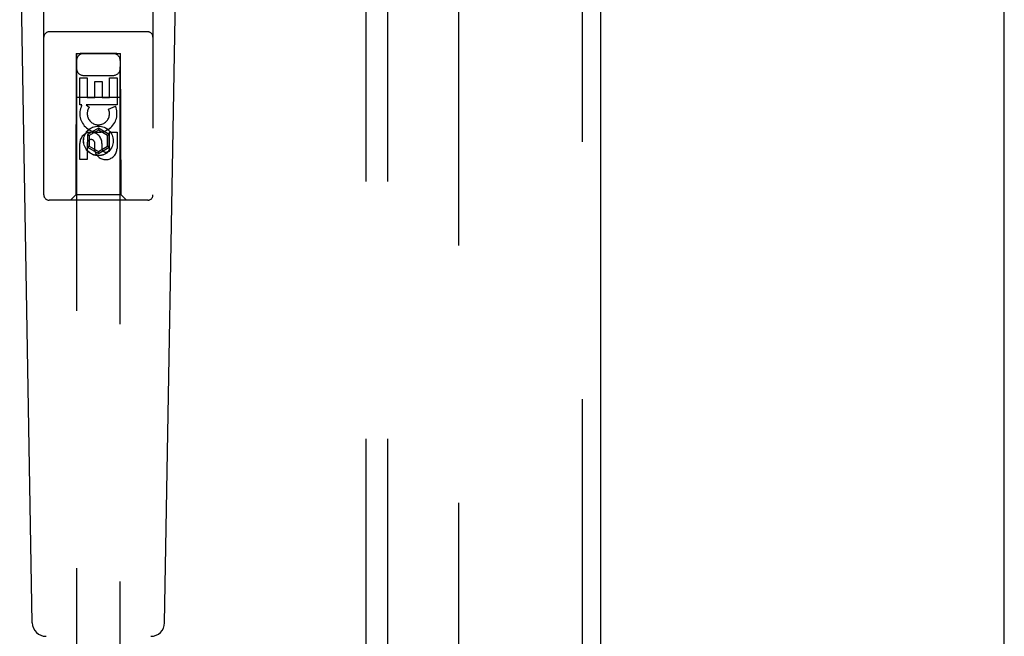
# Model space of a CAD drawing. Header units: inches. Extents: x 0 to 268, y 0 to 174.
# Tile 65 of 88: x 126.27 to 131.91, y 82.9 to 86.43. Entities that reach past the tile are written whole.
import ezdxf

# ---------------------------------------------------------------- set-up
doc = ezdxf.new("R2010")
doc.units = ezdxf.units.IN
doc.header["$LTSCALE"] = 14.749625
doc.header["$MEASUREMENT"] = 0
doc.linetypes.add('HIDDEN', pattern=[0.2, 0.1, -0.1])
doc.layers.get('0').update_dxf_attribs({"linetype": 'CONTINUOUS'})
for name, color, linetype in [('DEFAULT_2', 8, 'HIDDEN'), ('RIGHTHAND_DOOR_ASSEMBLY', 7, 'CONTINUOUS'), ('SUBPANEL', 7, 'CONTINUOUS')]:
    doc.layers.add(name, color=color, linetype=linetype)

msp = doc.modelspace()

# ---------------------------------------------------------------- linework, layer by layer
at = {"color": 3, "linetype": 'Continuous'}
msp.add_line((131.9083, 48.5112), (131.9083, 128.3032), dxfattribs=at)
at = {"layer": 'DEFAULT_2', "color": 8, "linetype": 'HIDDEN'}
msp.add_line((128.7833, 124.9592), (128.7833, 51.8552), dxfattribs=at)
at = {"layer": 'RIGHTHAND_DOOR_ASSEMBLY', "color": 8, "linetype": 'HIDDEN'}
for p, q in [((129.4918, 125.5532), (129.4918, 51.2612)), ((126.4083, 85.4247), (126.4083, 87.2822)), ((127.0333, 87.2822), (127.0333, 85.4247)), ((127.0033, 86.3597), (126.4383, 86.3597)), ((126.5943, 86.2347), (126.5908, 85.4247)), ((126.5943, 86.2347), (126.8473, 86.2347)), ((126.5958, 86.2363), (126.5958, 52.2347)), ((126.5967, 86.2363), (126.5982, 86.2364)), ((126.5982, 86.2364), (126.6031, 86.2364)), ((126.6158, 86.2333), (126.6017, 86.2333)), ((126.6031, 86.2364), (126.6158, 86.2364)), ((126.8258, 86.2364), (126.6158, 86.2364)), ((126.8385, 86.2333), (126.6158, 86.2333)), ((126.8258, 86.2364), (126.8399, 86.2364)), ((126.8434, 86.2333), (126.8385, 86.2333)), ((126.8449, 86.2333), (126.8434, 86.2333)), ((126.8458, 52.2347), (126.8458, 86.2363)), ((126.8508, 85.4247), (126.8473, 86.2347)), ((126.6142, 86.0968), (126.6567, 86.0968)), ((126.6142, 85.9407), (126.6142, 86.0968)), ((126.6358, 86.1097), (126.8058, 86.1097)), ((126.6567, 86.0968), (126.6567, 85.9833)), ((126.785, 86.0968), (126.8274, 86.0968)), ((126.785, 85.9833), (126.785, 86.0968)), ((126.8274, 86.0968), (126.8274, 85.9407)), ((126.7001, 86.0755), (126.7426, 86.0755)), ((126.7001, 85.9833), (126.7001, 86.0755)), ((126.7426, 86.0755), (126.7426, 85.9833)), ((126.5932, 85.9847), (126.8484, 85.9847)), ((126.6265, 85.9407), (126.6142, 85.9407)), ((126.6247, 85.9372), (126.6265, 85.9407)), ((126.8274, 85.9407), (126.6498, 85.9407)), ((126.6498, 85.9407), (126.6684, 85.9277)), ((126.6567, 85.9833), (126.7001, 85.9833)), ((126.7426, 85.9833), (126.785, 85.9833)), ((126.7793, 85.9163), (126.8184, 85.9332)), ((126.7208, 85.8071), (126.6583, 85.7711)), ((126.6583, 85.7711), (126.6683, 85.7653)), ((126.6583, 85.7711), (126.6583, 85.6989)), ((126.7208, 85.7956), (126.6683, 85.7653)), ((126.6683, 85.7653), (126.6683, 85.7047)), ((126.7833, 85.7711), (126.7208, 85.8071)), ((126.7208, 85.8071), (126.7208, 85.7956)), ((126.7733, 85.7653), (126.7208, 85.7956)), ((126.7833, 85.7711), (126.7733, 85.7653)), ((126.7733, 85.7047), (126.7733, 85.7653)), ((126.7833, 85.6989), (126.7833, 85.7711)), ((126.785, 85.7844), (126.8274, 85.7844)), ((126.785, 85.692), (126.785, 85.7844)), ((126.8274, 85.7844), (126.8274, 85.692)), ((126.6142, 85.6281), (126.6142, 85.7205)), ((126.6567, 85.7205), (126.6567, 85.6281)), ((126.6583, 85.6989), (126.6683, 85.7047)), ((126.6683, 85.7047), (126.7208, 85.6744)), ((126.7002, 85.6782), (126.7002, 85.7245)), ((126.7208, 85.6744), (126.7733, 85.7047)), ((126.7411, 85.7205), (126.7411, 85.692)), ((126.7833, 85.6989), (126.7733, 85.7047)), ((126.6583, 85.6989), (126.7208, 85.6628)), ((126.7208, 85.6628), (126.7833, 85.6989)), ((126.7208, 85.6628), (126.7208, 85.6744)), ((126.6567, 85.6281), (126.6142, 85.6281)), ((126.5908, 85.4247), (126.5608, 85.3947)), ((126.8508, 85.4247), (126.5908, 85.4247)), ((126.8508, 85.4247), (126.8808, 85.3947)), ((127.0033, 85.3947), (126.4383, 85.3947))]:
    msp.add_line(p, q, dxfattribs=at)
at = {"layer": 'RIGHTHAND_DOOR_ASSEMBLY', "color": 3, "linetype": 'Continuous'}
msp.add_line((129.5958, 125.5532), (129.5958, 51.2612), dxfattribs=at)
at = {"layer": 'RIGHTHAND_DOOR_ASSEMBLY', "color": 7, "linetype": 'Continuous'}
for p, q in [((126.3423, 82.9727), (126.27, 87.112)), ((127.0993, 82.9727), (127.1716, 87.112))]:
    msp.add_line(p, q, dxfattribs=at)
at = {"layer": 'RIGHTHAND_DOOR_ASSEMBLY', "color": 8, "linetype": 'HIDDEN'}
for points in [[(126.5958, 86.2363), (126.5959, 86.2363), (126.5962, 86.2363), (126.5967, 86.2363)], [(126.6017, 86.2333), (126.5982, 86.2333), (126.5973, 86.2333), (126.5967, 86.2333), (126.5962, 86.2333), (126.5959, 86.2333), (126.5958, 86.2334)], [(126.8399, 86.2364), (126.8434, 86.2364), (126.8443, 86.2364), (126.8449, 86.2363), (126.8454, 86.2363), (126.8457, 86.2363), (126.8458, 86.2363)], [(126.8458, 86.2334), (126.8457, 86.2333), (126.8454, 86.2333), (126.8449, 86.2333)]]:
    msp.add_lwpolyline(points, dxfattribs=at)
for radius in [0.085, 0.0845]:
    msp.add_circle((126.7208, 85.7347), radius, dxfattribs=at)
for centre, radius, start, end in [((126.4383, 86.3297), 0.03, 90, 180), ((127.0033, 86.3297), 0.03, 0, 90), ((126.6358, 86.1947), 0.04, 90, 180), ((126.8058, 86.1947), 0.04, 0, 90), ((126.6358, 86.1497), 0.04, 180, 270), ((126.8058, 86.1497), 0.04, 270, 360), ((126.7207, 85.8909), 0.1065, 154.2636, 23.4027), ((126.7207, 85.8909), 0.0639, 144.8895, 23.4026), ((126.6777, 85.7205), 0.0635, 0, 180), ((126.6786, 85.7205), 0.0219, 10.307, 180), ((126.7631, 85.6919), 0.0644, 192.2995, 0.0775), ((126.7631, 85.692), 0.0219, 179.9011, 360), ((126.4383, 85.4247), 0.03, 180, 270), ((127.0033, 85.4247), 0.03, 270, 360)]:
    msp.add_arc(centre, radius, start, end, dxfattribs=at)
at = {"layer": 'RIGHTHAND_DOOR_ASSEMBLY', "color": 7, "linetype": 'Continuous'}
for centre, start, end in [((126.421, 82.9741), 181, 270), ((127.0206, 82.9741), 270, 359)]:
    msp.add_arc(centre, 0.0787, start, end, dxfattribs=at)
at = {"layer": 'SUBPANEL', "color": 8, "linetype": 'HIDDEN'}
for p, q in [((128.252, 122.3759), (128.252, 54.4384)), ((128.377, 122.3759), (128.377, 54.4384))]:
    msp.add_line(p, q, dxfattribs=at)

doc.saveas('drawing.dxf')
